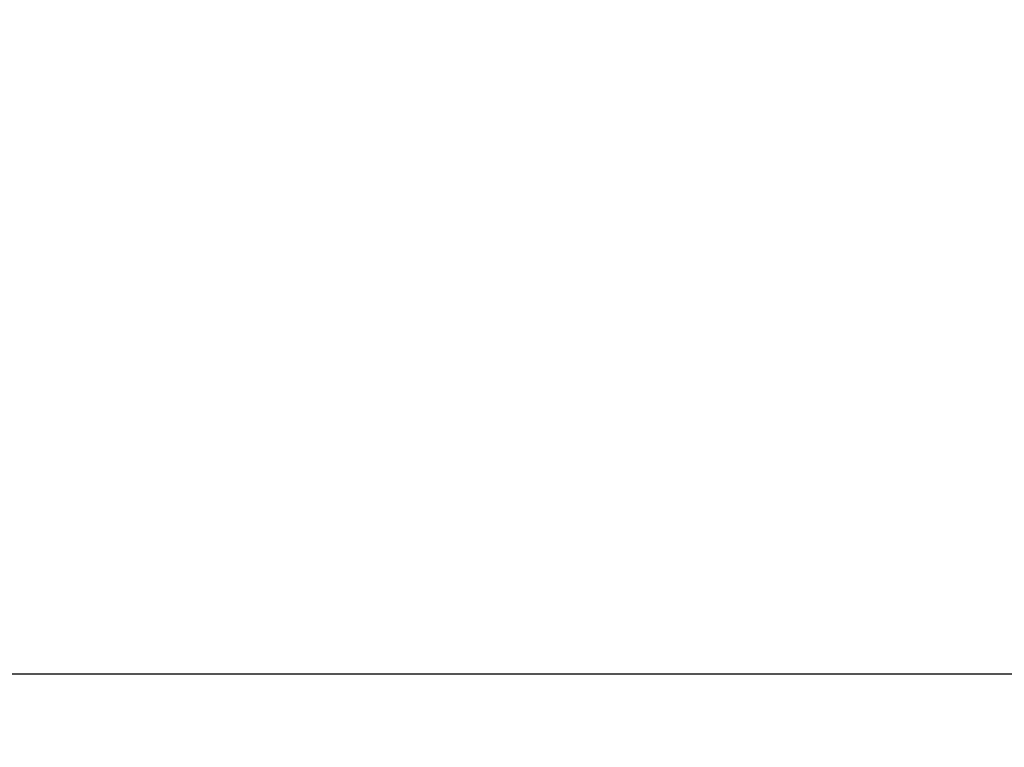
# Model space of a CAD drawing. Header units: inches. Extents: x 0 to 34, y 0 to 22.
# Tile 101 of 111: x 22.6 to 23.5, y 16.9 to 17.6. Entities that reach past the tile are written whole.
import ezdxf

# ---------------------------------------------------------------- set-up
doc = ezdxf.new("R2010")
doc.units = ezdxf.units.IN
doc.header["$LTSCALE"] = 1.87
doc.header["$MEASUREMENT"] = 0
doc.layers.get('0').update_dxf_attribs({"linetype": 'CONTINUOUS'})
doc.layers.add('DIMENSIONS', color=7, linetype='CONTINUOUS')
doc.styles.get("Standard").update_dxf_attribs({"font": 'txt', "width": 0.8})
doc.dimstyles.new('DIMSTYLE_1', dxfattribs={"dimtxt": 0.125, "dimasz": 0.18, "dimexe": 0.18, "dimexo": 0.0625, "dimgap": 0.09, "dimtad": 0, "dimtih": 1, "dimtoh": 1, "dimdec": 3, "dimzin": 4, "dimdsep": 46, "dimtxsty": 'STANDARD', "dimblk": '_FILLED', "dimblk1": '_FILLED', "dimblk2": '_FILLED', "dimcen": 0.09, "dimadec": 0, "dimazin": 0, "dimtp": 0.01, "dimtm": 0.01, "dimtfac": 1, "dimtdec": 3, "dimtofl": 0, "dimtmove": 0, "dimatfit": 3, "dimldrblk": '_FILLED', "dimfxl": 1, "dimtolj": 1, "dimtzin": 4, "dimarcsym": 0})

# ---------------------------------------------------------------- blocks, each defined once
blk = doc.blocks.new('_FILLED')
at = {"color": 0, "linetype": 'BYBLOCK'}
blk.add_solid([(0, 0), (-1, 0.1736), (-1, -0.1736)], dxfattribs=at)
blk = doc.blocks.new('*D6')
at = {"layer": 'DIMENSIONS', "color": 2, "linetype": 'CONTINUOUS'}
for p, q in [((21.10034, 16.91231), (21.10034, 19.78294)), ((23.85034, 16.91231), (23.85034, 19.78294)), ((21.10034, 19.65794), (21.82879, 19.65794)), ((23.85034, 19.65794), (23.27879, 19.65794))]:
    blk.add_line(p, q, dxfattribs=at)
at = {"layer": 'DIMENSIONS', "color": 2, "linetype": 'CONTINUOUS', "xscale": 0.18, "yscale": 0.18, "zscale": 0.18, "rotation": 180}
blk.add_blockref('_FILLED', (21.10034, 19.65794), dxfattribs=at)
at = {"layer": 'DIMENSIONS', "color": 2, "linetype": 'CONTINUOUS', "xscale": 0.18, "yscale": 0.18, "zscale": 0.18}
blk.add_blockref('_FILLED', (23.85034, 19.65794), dxfattribs=at)
at = {"layer": 'DIMENSIONS', "color": 2, "linetype": 'CONTINUOUS', "width": 0.8}
for s, p in [('[', (22.51629, 19.59544)), (']', (23.11629, 19.59544)), ('2.750', (21.89129, 19.59544)), ('69.85', (22.61629, 19.59544))]:
    blk.add_text(s, height=0.125, dxfattribs=at).set_placement(p)

msp = doc.modelspace()

# ---------------------------------------------------------------- linework, layer by layer
at = {"color": 7, "linetype": 'CONTINUOUS'}
msp.add_line((20.78743, 16.97969), (24.17325, 16.97969), dxfattribs=at)

# ---------------------------------------------------------------- dimensions: what is measured, and where the dimension line sits
at = {"layer": 'DIMENSIONS', "color": 2, "linetype": 'CONTINUOUS'}
dim = msp.add_linear_dim(base=(21.10034, 19.65794), p1=(23.85034, 16.91231), p2=(21.10034, 16.91231), angle=180, dimstyle='DIMSTYLE_1', dxfattribs=at)
dim.commit()
dim.dimension.update_dxf_attribs({"geometry": '*D6', "text_midpoint": (22.55379, 19.65794), "dimtype": 160})

doc.saveas('drawing.dxf')
